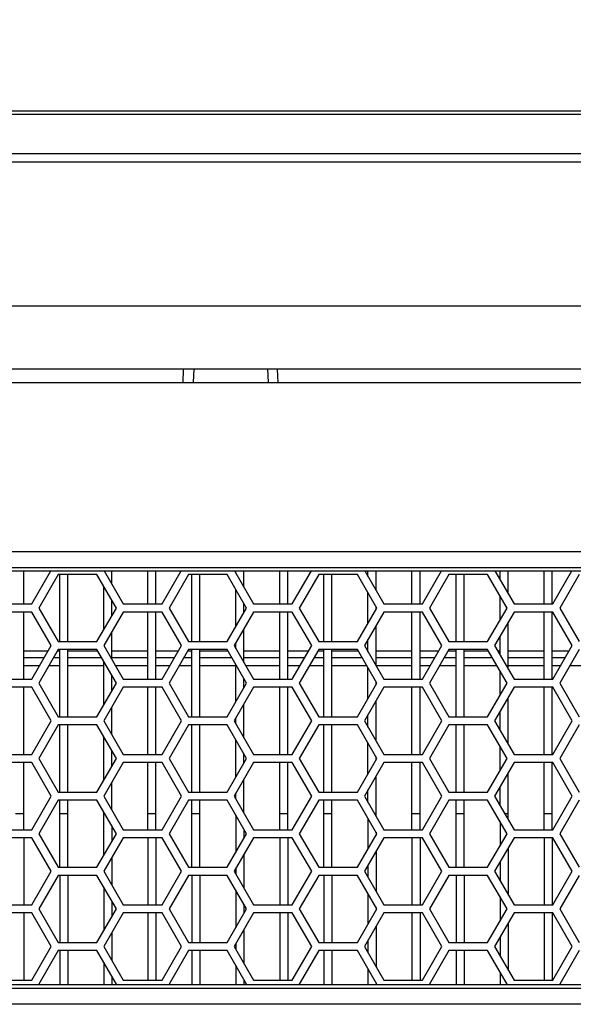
# Model space of a CAD drawing. Header units: millimetres. Extents: x 0 to 420, y 0 to 297.
# Tile 24 of 140: x 94.47 to 102.72, y 226.12 to 240.78. Entities that reach past the tile are written whole.
import ezdxf

# ---------------------------------------------------------------- set-up
doc = ezdxf.new("R2010")
doc.units = ezdxf.units.MM
doc.header["$LTSCALE"] = 23.1
doc.layers.get('0').update_dxf_attribs({"linetype": 'CONTINUOUS'})
doc.layers.add('DIM_PILOTEES', color=7, linetype='CONTINUOUS')
doc.styles.get("Standard").update_dxf_attribs({"font": 'txt', "width": 0.7})
doc.dimstyles.new('DIMSTYLE_1', dxfattribs={"dimtxt": 2.5, "dimasz": 3.5, "dimexe": 2, "dimexo": 0, "dimtad": 1, "dimdec": 0, "dimlfac": 5, "dimdsep": 46, "dimtxsty": 'Standard', "dimblk": '_FILLED', "dimblk1": '_FILLED', "dimblk2": '_FILLED', "dimcen": 0.09, "dimazin": 2, "dimtp": 0.8, "dimtm": 0.8, "dimtfac": 1, "dimtdec": 0, "dimtofl": 0, "dimtmove": 0, "dimatfit": 3, "dimldrblk": '_FILLED', "dimfxl": 0, "dimtolj": 1, "dimarcsym": 0})

# ---------------------------------------------------------------- blocks, each defined once
blk = doc.blocks.new('_FILLED')
at = {"color": 0, "linetype": 'ByBlock'}
blk.add_solid([(0, 0), (-1, 0.1429), (-1, -0.1429)], dxfattribs=at)
blk = doc.blocks.new('*D1')
at = {"layer": 'DIM_PILOTEES', "color": 2, "linetype": 'Continuous'}
for p, q in [((64.544, 228.583), (64.544, 251.421)), ((153.284, 228.583), (153.284, 251.421)), ((64.544, 249.421), (108.914, 249.421)), ((153.284, 249.421), (108.914, 249.421))]:
    blk.add_line(p, q, dxfattribs=at)
at = {"layer": 'DIM_PILOTEES', "color": 2, "linetype": 'Continuous', "xscale": 3.5, "yscale": 3.5, "zscale": 3.5, "rotation": 180}
blk.add_blockref('_FILLED', (64.544, 249.421), dxfattribs=at)
at = {"layer": 'DIM_PILOTEES', "color": 2, "linetype": 'Continuous', "xscale": 3.5, "yscale": 3.5, "zscale": 3.5}
blk.add_blockref('_FILLED', (153.284, 249.421), dxfattribs=at)
at = {"layer": 'DIM_PILOTEES', "color": 2, "linetype": 'Continuous', "insert": (108.914, 252.546), "char_height": 2.5, "width": 8.83929, "attachment_point": 2, "line_spacing_factor": 0.9}
blk.add_mtext('{\\ftxt;\\W0.0001;\\H0.0001;\\~}{\\ftxt;\\W2.3571428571;\\H2.5; }{\\ftxt;\\W0.0001;\\H0.0001;\\~}', dxfattribs=at)

msp = doc.modelspace()

# ---------------------------------------------------------------- linework, layer by layer
at = {"color": 7, "linetype": 'Continuous'}
for p, q in [((67.5419, 239.4205), (150.2863, 239.4205)), ((85.3119, 239.3715), (132.5164, 239.3715)), ((133.1372, 238.6578), (84.691, 238.6578)), ((132.9207, 238.7809), (84.9075, 238.7809)), ((66.3641, 236.5205), (151.4641, 236.5205)), ((66.3641, 235.5805), (151.4641, 235.5805)), ((96.9072, 235.3805), (96.9141, 235.5805)), ((97.064, 235.5805), (97.057, 235.3805)), ((98.1642, 235.5805), (98.1712, 235.3805)), ((98.321, 235.3805), (98.3142, 235.5777)), ((68.2641, 235.3805), (149.5641, 235.3805)), ((74.9606, 232.8605), (142.8676, 232.8605)), ((74.9606, 232.6258), (142.8676, 232.6258)), ((75.0536, 232.5724), (142.7746, 232.5724)), ((94.5321, 232.0805), (94.5321, 232.5724)), ((94.6535, 232.0805), (94.9375, 232.5724)), ((95.0461, 232.5205), (94.7575, 232.0205)), ((95.6235, 232.5205), (95.0461, 232.5205)), ((95.0681, 231.5205), (95.0681, 232.5205)), ((95.1881, 231.5205), (95.1881, 232.5205)), ((95.9122, 232.0205), (95.6235, 232.5205)), ((95.7321, 232.5724), (96.0161, 232.0805)), ((95.8441, 232.3784), (95.8441, 232.5724)), ((96.3801, 232.0805), (96.3801, 232.5724)), ((96.5001, 232.0805), (96.5001, 232.5724)), ((96.5934, 232.0805), (96.8774, 232.5724)), ((96.986, 232.5205), (96.6974, 232.0205)), ((97.5634, 232.5205), (96.986, 232.5205)), ((97.0361, 231.5205), (97.0361, 232.5205)), ((97.1561, 231.5205), (97.1561, 232.5205)), ((97.8521, 232.0205), (97.5634, 232.5205)), ((97.672, 232.5724), (97.956, 232.0805)), ((97.6921, 232.5376), (97.6921, 232.5724)), ((97.8121, 232.3298), (97.8121, 232.5724)), ((98.3481, 232.0805), (98.3481, 232.5724)), ((98.4681, 232.0805), (98.4681, 232.5724)), ((98.5333, 232.0805), (98.8173, 232.5724)), ((98.9259, 232.5205), (98.6373, 232.0205)), ((99.5033, 232.5205), (98.9259, 232.5205)), ((99.0041, 231.5205), (99.0041, 232.5205)), ((99.1241, 231.5205), (99.1241, 232.5205)), ((99.792, 232.0205), (99.5033, 232.5205)), ((99.6119, 232.5724), (99.8959, 232.0805)), ((99.6601, 232.4889), (99.6601, 232.5724)), ((99.7801, 232.2811), (99.7801, 232.5724)), ((100.3161, 232.0805), (100.3161, 232.5724)), ((100.4361, 232.0805), (100.4361, 232.5724)), ((100.4732, 232.0805), (100.7572, 232.5724)), ((100.8658, 232.5205), (100.5772, 232.0205)), ((101.4432, 232.5205), (100.8658, 232.5205)), ((100.9721, 231.5205), (100.9721, 232.5205)), ((101.0921, 231.5205), (101.0921, 232.5205)), ((101.7319, 232.0205), (101.4432, 232.5205)), ((101.5518, 232.5724), (101.8358, 232.0805)), ((101.6281, 232.4403), (101.6281, 232.5724)), ((101.7481, 232.2324), (101.7481, 232.5724)), ((102.2841, 232.0805), (102.2841, 232.5724)), ((102.4041, 232.0805), (102.4041, 232.5724)), ((102.4131, 232.0805), (102.6971, 232.5724)), ((102.8057, 232.5205), (102.5171, 232.0205)), ((95.7241, 231.6948), (95.7241, 232.3463)), ((97.6921, 231.7435), (97.6921, 232.2976)), ((99.6601, 231.7921), (99.6601, 232.2489)), ((101.6281, 231.8408), (101.6281, 232.2003)), ((94.0762, 232.0805), (94.6535, 232.0805)), ((95.8441, 231.9026), (95.8441, 232.1384)), ((96.0161, 232.0805), (96.5934, 232.0805)), ((97.8121, 231.9513), (97.8121, 232.0898)), ((97.956, 232.0805), (98.5333, 232.0805)), ((99.8959, 232.0805), (100.4732, 232.0805)), ((101.8358, 232.0805), (102.4131, 232.0805)), ((94.6535, 231.9605), (94.0762, 231.9605)), ((94.5321, 230.9605), (94.5321, 231.9605)), ((94.9422, 231.4605), (94.6535, 231.9605)), ((94.7575, 232.0205), (95.0461, 231.5205)), ((95.6235, 231.5205), (95.9122, 232.0205)), ((96.0161, 231.9605), (95.7274, 231.4605)), ((96.5934, 231.9605), (96.0161, 231.9605)), ((96.3801, 230.9605), (96.3801, 231.9605)), ((96.5001, 230.9605), (96.5001, 231.9605)), ((96.8821, 231.4605), (96.5934, 231.9605)), ((96.6974, 232.0205), (96.986, 231.5205)), ((97.5634, 231.5205), (97.8521, 232.0205)), ((97.956, 231.9605), (97.6673, 231.4605)), ((98.5333, 231.9605), (97.956, 231.9605)), ((98.3481, 230.9605), (98.3481, 231.9605)), ((98.4681, 230.9605), (98.4681, 231.9605)), ((98.822, 231.4605), (98.5333, 231.9605)), ((98.6373, 232.0205), (98.9259, 231.5205)), ((99.5033, 231.5205), (99.792, 232.0205)), ((99.8959, 231.9605), (99.6072, 231.4605)), ((99.7801, 232), (99.7801, 232.0411)), ((100.4732, 231.9605), (99.8959, 231.9605)), ((100.3161, 230.9605), (100.3161, 231.9605)), ((100.4361, 230.9605), (100.4361, 231.9605)), ((100.7619, 231.4605), (100.4732, 231.9605)), ((100.5772, 232.0205), (100.8658, 231.5205)), ((101.4432, 231.5205), (101.7319, 232.0205)), ((101.8358, 231.9605), (101.5471, 231.4605)), ((102.4131, 231.9605), (101.8358, 231.9605)), ((102.2841, 230.9605), (102.2841, 231.9605)), ((102.4041, 230.9605), (102.4041, 231.9605)), ((102.7018, 231.4605), (102.4131, 231.9605)), ((102.5171, 232.0205), (102.8057, 231.5205)), ((99.7801, 231.1611), (99.7801, 231.76)), ((101.7481, 231.1124), (101.7481, 231.8087)), ((95.8441, 231.2584), (95.8441, 231.6626)), ((97.8121, 231.2098), (97.8121, 231.7113)), ((95.0461, 231.5205), (95.6235, 231.5205)), ((96.986, 231.5205), (97.5634, 231.5205)), ((97.6921, 231.4176), (97.6921, 231.5035)), ((98.9259, 231.5205), (99.5033, 231.5205)), ((99.6601, 231.3689), (99.6601, 231.5521)), ((100.8658, 231.5205), (101.4432, 231.5205)), ((101.6281, 231.3203), (101.6281, 231.6008)), ((94.896, 231.3805), (94.5321, 231.3805)), ((94.6535, 230.9605), (94.9422, 231.4605)), ((95.0461, 231.4005), (94.7575, 230.9005)), ((95.0681, 231.3805), (95.0346, 231.3805)), ((95.6235, 231.4005), (95.0461, 231.4005)), ((95.0681, 230.4005), (95.0681, 231.4005)), ((95.1881, 230.4005), (95.1881, 231.4005)), ((95.635, 231.3805), (95.1881, 231.3805)), ((95.9122, 230.9005), (95.6235, 231.4005)), ((95.7274, 231.4605), (96.0161, 230.9605)), ((96.3801, 231.3805), (95.8441, 231.3805)), ((96.8359, 231.3805), (96.5001, 231.3805)), ((96.5934, 230.9605), (96.8821, 231.4605)), ((96.986, 231.4005), (96.6974, 230.9005)), ((97.0361, 231.3805), (96.9745, 231.3805)), ((97.5634, 231.4005), (96.986, 231.4005)), ((97.0361, 230.4005), (97.0361, 231.4005)), ((97.1561, 230.4005), (97.1561, 231.4005)), ((97.5749, 231.3805), (97.1561, 231.3805)), ((97.8521, 230.9005), (97.5634, 231.4005)), ((97.6673, 231.4605), (97.956, 230.9605)), ((98.3481, 231.3805), (97.8121, 231.3805)), ((98.7758, 231.3805), (98.4681, 231.3805)), ((98.5333, 230.9605), (98.822, 231.4605)), ((98.9259, 231.4005), (98.6373, 230.9005)), ((99.0041, 231.3805), (98.9144, 231.3805)), ((99.5033, 231.4005), (98.9259, 231.4005)), ((99.0041, 230.4005), (99.0041, 231.4005)), ((99.1241, 230.4005), (99.1241, 231.4005)), ((99.5148, 231.3805), (99.1241, 231.3805)), ((99.792, 230.9005), (99.5033, 231.4005)), ((99.6072, 231.4605), (99.8959, 230.9605)), ((99.6601, 231.3805), (99.6534, 231.3805)), ((100.3161, 231.3805), (99.7801, 231.3805)), ((100.7157, 231.3805), (100.4361, 231.3805)), ((100.4732, 230.9605), (100.7619, 231.4605)), ((100.8658, 231.4005), (100.5772, 230.9005)), ((100.9721, 231.3805), (100.8543, 231.3805)), ((101.4432, 231.4005), (100.8658, 231.4005)), ((100.9721, 230.4005), (100.9721, 231.4005)), ((101.0921, 230.4005), (101.0921, 231.4005)), ((101.4547, 231.3805), (101.0921, 231.3805)), ((101.7319, 230.9005), (101.4432, 231.4005)), ((101.5471, 231.4605), (101.8358, 230.9605)), ((101.6281, 231.3805), (101.5933, 231.3805)), ((102.2841, 231.3805), (101.7481, 231.3805)), ((102.6556, 231.3805), (102.4041, 231.3805)), ((102.4131, 230.9605), (102.7018, 231.4605)), ((102.8057, 231.4005), (102.5171, 230.9005)), ((94.8383, 231.2805), (94.5321, 231.2805)), ((95.0681, 231.2805), (94.9769, 231.2805)), ((95.6928, 231.2805), (95.1881, 231.2805)), ((95.7241, 230.5748), (95.7241, 231.2263)), ((96.3801, 231.2805), (95.8441, 231.2805)), ((96.7782, 231.2805), (96.5001, 231.2805)), ((97.0361, 231.2805), (96.9168, 231.2805)), ((97.6327, 231.2805), (97.1561, 231.2805)), ((97.6921, 230.6235), (97.6921, 231.1776)), ((98.3481, 231.2805), (97.8121, 231.2805)), ((98.7181, 231.2805), (98.4681, 231.2805)), ((99.0041, 231.2805), (98.8567, 231.2805)), ((99.5726, 231.2805), (99.1241, 231.2805)), ((100.3161, 231.2805), (99.7801, 231.2805)), ((100.658, 231.2805), (100.4361, 231.2805)), ((100.9721, 231.2805), (100.7966, 231.2805)), ((101.5125, 231.2805), (101.0921, 231.2805)), ((102.2841, 231.2805), (101.7481, 231.2805)), ((102.5979, 231.2805), (102.4041, 231.2805)), ((94.769, 231.1605), (94.5321, 231.1605)), ((95.0681, 231.1605), (94.9076, 231.1605)), ((95.7241, 231.1605), (95.1881, 231.1605)), ((96.3801, 231.1605), (95.9006, 231.1605)), ((96.7089, 231.1605), (96.5001, 231.1605)), ((97.0361, 231.1605), (96.8475, 231.1605)), ((97.6921, 231.1605), (97.1561, 231.1605)), ((98.3481, 231.1605), (97.8405, 231.1605)), ((98.6488, 231.1605), (98.4681, 231.1605)), ((99.0041, 231.1605), (98.7874, 231.1605)), ((99.6419, 231.1605), (99.1241, 231.1605)), ((99.6601, 230.6721), (99.6601, 231.1289)), ((100.3161, 231.1605), (99.7801, 231.1605)), ((100.5887, 231.1605), (100.4361, 231.1605)), ((100.9721, 231.1605), (100.7273, 231.1605)), ((101.5818, 231.1605), (101.0921, 231.1605)), ((101.6281, 230.7208), (101.6281, 231.0803)), ((102.2841, 231.1605), (101.7481, 231.1605)), ((102.5286, 231.1605), (102.4041, 231.1605)), ((102.9401, 231.1605), (102.6672, 231.1605)), ((94.0762, 230.9605), (94.6535, 230.9605)), ((94.7575, 230.9005), (95.0461, 230.4005)), ((95.6235, 230.4005), (95.9122, 230.9005)), ((95.8441, 230.7826), (95.8441, 231.0184)), ((96.0161, 230.9605), (96.5934, 230.9605)), ((96.6974, 230.9005), (96.986, 230.4005)), ((97.5634, 230.4005), (97.8521, 230.9005)), ((97.8121, 230.8313), (97.8121, 230.9698)), ((97.956, 230.9605), (98.5333, 230.9605)), ((98.6373, 230.9005), (98.9259, 230.4005)), ((99.5033, 230.4005), (99.792, 230.9005)), ((99.7801, 230.88), (99.7801, 230.9211)), ((99.8959, 230.9605), (100.4732, 230.9605)), ((100.5772, 230.9005), (100.8658, 230.4005)), ((101.4432, 230.4005), (101.7319, 230.9005)), ((101.8358, 230.9605), (102.4131, 230.9605)), ((102.5171, 230.9005), (102.8057, 230.4005)), ((94.6535, 230.8405), (94.0762, 230.8405)), ((94.5321, 229.8405), (94.5321, 230.8405)), ((94.9422, 230.3405), (94.6535, 230.8405)), ((96.0161, 230.8405), (95.7274, 230.3405)), ((96.5934, 230.8405), (96.0161, 230.8405)), ((96.3801, 229.8405), (96.3801, 230.8405)), ((96.5001, 229.8405), (96.5001, 230.8405)), ((96.8821, 230.3405), (96.5934, 230.8405)), ((97.956, 230.8405), (97.6673, 230.3405)), ((98.5333, 230.8405), (97.956, 230.8405)), ((98.3481, 229.8405), (98.3481, 230.8405)), ((98.4681, 229.8405), (98.4681, 230.8405)), ((98.822, 230.3405), (98.5333, 230.8405)), ((99.8959, 230.8405), (99.6072, 230.3405)), ((100.4732, 230.8405), (99.8959, 230.8405)), ((100.3161, 229.8405), (100.3161, 230.8405)), ((100.4361, 229.8405), (100.4361, 230.8405)), ((100.7619, 230.3405), (100.4732, 230.8405)), ((101.8358, 230.8405), (101.5471, 230.3405)), ((102.4131, 230.8405), (101.8358, 230.8405)), ((102.2841, 229.8405), (102.2841, 230.8405)), ((102.4041, 229.8405), (102.4041, 230.8405)), ((102.7018, 230.3405), (102.4131, 230.8405)), ((97.8121, 230.0898), (97.8121, 230.5913)), ((99.7801, 230.0411), (99.7801, 230.64)), ((101.7481, 229.9924), (101.7481, 230.6887)), ((95.8441, 230.1384), (95.8441, 230.5426)), ((101.6281, 230.2003), (101.6281, 230.4808)), ((94.6535, 229.8405), (94.9422, 230.3405)), ((95.0461, 230.4005), (95.6235, 230.4005)), ((95.7274, 230.3405), (96.0161, 229.8405)), ((96.5934, 229.8405), (96.8821, 230.3405)), ((96.986, 230.4005), (97.5634, 230.4005)), ((97.6673, 230.3405), (97.956, 229.8405)), ((97.6921, 230.2976), (97.6921, 230.3835)), ((98.5333, 229.8405), (98.822, 230.3405)), ((98.9259, 230.4005), (99.5033, 230.4005)), ((99.6072, 230.3405), (99.8959, 229.8405)), ((99.6601, 230.2489), (99.6601, 230.4321)), ((100.4732, 229.8405), (100.7619, 230.3405)), ((100.8658, 230.4005), (101.4432, 230.4005)), ((101.5471, 230.3405), (101.8358, 229.8405)), ((102.4131, 229.8405), (102.7018, 230.3405)), ((95.0461, 230.2805), (94.7575, 229.7805)), ((95.6235, 230.2805), (95.0461, 230.2805)), ((95.0681, 229.2805), (95.0681, 230.2805)), ((95.1881, 229.2805), (95.1881, 230.2805)), ((95.9122, 229.7805), (95.6235, 230.2805)), ((96.986, 230.2805), (96.6974, 229.7805)), ((97.5634, 230.2805), (96.986, 230.2805)), ((97.0361, 229.2805), (97.0361, 230.2805)), ((97.1561, 229.2805), (97.1561, 230.2805)), ((97.8521, 229.7805), (97.5634, 230.2805)), ((98.9259, 230.2805), (98.6373, 229.7805)), ((99.5033, 230.2805), (98.9259, 230.2805)), ((99.0041, 229.2805), (99.0041, 230.2805)), ((99.1241, 229.2805), (99.1241, 230.2805)), ((99.792, 229.7805), (99.5033, 230.2805)), ((100.8658, 230.2805), (100.5772, 229.7805)), ((101.4432, 230.2805), (100.8658, 230.2805)), ((100.9721, 229.2805), (100.9721, 230.2805)), ((101.0921, 229.2805), (101.0921, 230.2805)), ((101.7319, 229.7805), (101.4432, 230.2805)), ((102.8057, 230.2805), (102.5171, 229.7805)), ((95.7241, 229.4548), (95.7241, 230.1063)), ((97.6921, 229.5035), (97.6921, 230.0576)), ((99.6601, 229.5521), (99.6601, 230.0089)), ((95.8441, 229.6626), (95.8441, 229.8984)), ((101.6281, 229.6008), (101.6281, 229.9603)), ((94.0762, 229.8405), (94.6535, 229.8405)), ((94.6535, 229.7205), (94.0762, 229.7205)), ((94.5321, 228.7205), (94.5321, 229.7205)), ((94.9422, 229.2205), (94.6535, 229.7205)), ((94.7575, 229.7805), (95.0461, 229.2805)), ((95.6235, 229.2805), (95.9122, 229.7805)), ((96.0161, 229.7205), (95.7274, 229.2205)), ((96.0161, 229.8405), (96.5934, 229.8405)), ((96.5934, 229.7205), (96.0161, 229.7205)), ((96.3801, 228.7205), (96.3801, 229.7205)), ((96.5001, 228.7205), (96.5001, 229.7205)), ((96.8821, 229.2205), (96.5934, 229.7205)), ((96.6974, 229.7805), (96.986, 229.2805)), ((97.5634, 229.2805), (97.8521, 229.7805)), ((97.956, 229.7205), (97.6673, 229.2205)), ((97.8121, 229.7113), (97.8121, 229.8498)), ((97.956, 229.8405), (98.5333, 229.8405)), ((98.5333, 229.7205), (97.956, 229.7205)), ((98.3481, 228.7205), (98.3481, 229.7205)), ((98.4681, 228.7205), (98.4681, 229.7205)), ((98.822, 229.2205), (98.5333, 229.7205)), ((98.6373, 229.7805), (98.9259, 229.2805)), ((99.5033, 229.2805), (99.792, 229.7805)), ((99.8959, 229.7205), (99.6072, 229.2205)), ((99.7801, 229.76), (99.7801, 229.8011)), ((99.8959, 229.8405), (100.4732, 229.8405)), ((100.4732, 229.7205), (99.8959, 229.7205)), ((100.3161, 228.7205), (100.3161, 229.7205)), ((100.4361, 228.7205), (100.4361, 229.7205)), ((100.7619, 229.2205), (100.4732, 229.7205)), ((100.5772, 229.7805), (100.8658, 229.2805)), ((101.4432, 229.2805), (101.7319, 229.7805)), ((101.8358, 229.7205), (101.5471, 229.2205)), ((101.8358, 229.8405), (102.4131, 229.8405)), ((102.4131, 229.7205), (101.8358, 229.7205)), ((102.2841, 228.7205), (102.2841, 229.7205)), ((102.4041, 228.7205), (102.4041, 229.7205)), ((102.7018, 229.2205), (102.4131, 229.7205)), ((102.5171, 229.7805), (102.8057, 229.2805)), ((101.7481, 228.8724), (101.7481, 229.5687)), ((95.8441, 229.0184), (95.8441, 229.4226)), ((97.8121, 228.9698), (97.8121, 229.4713)), ((99.7801, 228.9211), (99.7801, 229.52)), ((95.0461, 229.2805), (95.6235, 229.2805)), ((96.986, 229.2805), (97.5634, 229.2805)), ((98.9259, 229.2805), (99.5033, 229.2805)), ((99.6601, 229.1289), (99.6601, 229.3121)), ((100.8658, 229.2805), (101.4432, 229.2805)), ((101.6281, 229.0803), (101.6281, 229.3608)), ((94.6535, 228.7205), (94.9422, 229.2205)), ((95.0461, 229.1605), (94.7575, 228.6605)), ((95.6235, 229.1605), (95.0461, 229.1605)), ((95.0681, 228.1605), (95.0681, 229.1605)), ((95.1881, 228.1605), (95.1881, 229.1605)), ((95.9122, 228.6605), (95.6235, 229.1605)), ((95.7274, 229.2205), (96.0161, 228.7205)), ((96.5934, 228.7205), (96.8821, 229.2205)), ((96.986, 229.1605), (96.6974, 228.6605)), ((97.5634, 229.1605), (96.986, 229.1605)), ((97.0361, 228.1605), (97.0361, 229.1605)), ((97.1561, 228.1605), (97.1561, 229.1605)), ((97.8521, 228.6605), (97.5634, 229.1605)), ((97.6673, 229.2205), (97.956, 228.7205)), ((97.6921, 229.1776), (97.6921, 229.2635)), ((98.5333, 228.7205), (98.822, 229.2205)), ((98.9259, 229.1605), (98.6373, 228.6605)), ((99.5033, 229.1605), (98.9259, 229.1605)), ((99.0041, 228.1605), (99.0041, 229.1605)), ((99.1241, 228.1605), (99.1241, 229.1605)), ((99.792, 228.6605), (99.5033, 229.1605)), ((99.6072, 229.2205), (99.8959, 228.7205)), ((100.4732, 228.7205), (100.7619, 229.2205)), ((100.8658, 229.1605), (100.5772, 228.6605)), ((101.4432, 229.1605), (100.8658, 229.1605)), ((100.9721, 228.1605), (100.9721, 229.1605)), ((101.0921, 228.1605), (101.0921, 229.1605)), ((101.7319, 228.6605), (101.4432, 229.1605)), ((101.5471, 229.2205), (101.8358, 228.7205)), ((102.4131, 228.7205), (102.7018, 229.2205)), ((102.8057, 229.1605), (102.5171, 228.6605)), ((95.7241, 228.3348), (95.7241, 228.9863)), ((94.4121, 228.9605), (94.5321, 228.9605)), ((95.0681, 228.9605), (95.1881, 228.9605)), ((95.7241, 228.9605), (95.739, 228.9605)), ((96.3801, 228.9605), (96.5001, 228.9605)), ((97.0361, 228.9605), (97.1561, 228.9605)), ((97.6921, 228.9376), (97.6921, 228.3835)), ((98.3481, 228.9605), (98.4681, 228.9605)), ((99.0041, 228.9605), (99.1241, 228.9605)), ((99.6601, 228.8889), (99.6601, 228.4321)), ((99.7573, 228.9605), (99.7801, 228.9605)), ((100.3161, 228.9605), (100.4361, 228.9605)), ((100.9721, 228.9605), (101.0921, 228.9605)), ((101.6281, 228.8403), (101.6281, 228.4808)), ((101.6972, 228.9605), (101.7481, 228.9605)), ((102.2841, 228.9605), (102.4041, 228.9605)), ((94.0762, 228.7205), (94.6535, 228.7205)), ((95.8441, 228.7784), (95.8441, 228.5426)), ((96.0161, 228.7205), (96.5934, 228.7205)), ((97.8121, 228.7298), (97.8121, 228.5913)), ((97.956, 228.7205), (98.5333, 228.7205)), ((99.8959, 228.7205), (100.4732, 228.7205)), ((101.8358, 228.7205), (102.4131, 228.7205)), ((94.6535, 228.6005), (94.0762, 228.6005)), ((94.5321, 228.6005), (94.5321, 227.6005)), ((94.9422, 228.1005), (94.6535, 228.6005)), ((94.7575, 228.6605), (95.0461, 228.1605)), ((95.6235, 228.1605), (95.9122, 228.6605)), ((96.0161, 228.6005), (95.7274, 228.1005)), ((96.5934, 228.6005), (96.0161, 228.6005)), ((96.3801, 228.6005), (96.3801, 227.6005)), ((96.5001, 228.6005), (96.5001, 227.6005)), ((96.8821, 228.1005), (96.5934, 228.6005)), ((96.6974, 228.6605), (96.986, 228.1605)), ((97.5634, 228.1605), (97.8521, 228.6605)), ((97.956, 228.6005), (97.6673, 228.1005)), ((98.5333, 228.6005), (97.956, 228.6005)), ((98.3481, 228.6005), (98.3481, 227.6005)), ((98.4681, 228.6005), (98.4681, 227.6005)), ((98.822, 228.1005), (98.5333, 228.6005)), ((98.6373, 228.6605), (98.9259, 228.1605)), ((99.5033, 228.1605), (99.792, 228.6605)), ((99.8959, 228.6005), (99.6072, 228.1005)), ((99.7801, 228.6811), (99.7801, 228.64)), ((100.4732, 228.6005), (99.8959, 228.6005)), ((100.3161, 228.6005), (100.3161, 227.6005)), ((100.4361, 228.6005), (100.4361, 227.6005)), ((100.7619, 228.1005), (100.4732, 228.6005)), ((100.5772, 228.6605), (100.8658, 228.1605)), ((101.4432, 228.1605), (101.7319, 228.6605)), ((101.8358, 228.6005), (101.5471, 228.1005)), ((102.4131, 228.6005), (101.8358, 228.6005)), ((102.2841, 228.6005), (102.2841, 227.6005)), ((102.4041, 228.6005), (102.4041, 227.6005)), ((102.7018, 228.1005), (102.4131, 228.6005)), ((102.5171, 228.6605), (102.8057, 228.1605)), ((99.7801, 228.4), (99.7801, 227.8011)), ((101.7481, 228.4487), (101.7481, 227.7524)), ((95.8441, 228.3026), (95.8441, 227.8984)), ((97.8121, 228.3513), (97.8121, 227.8498)), ((94.6535, 227.6005), (94.9422, 228.1005)), ((95.0461, 228.1605), (95.6235, 228.1605)), ((95.7274, 228.1005), (96.0161, 227.6005)), ((96.5934, 227.6005), (96.8821, 228.1005)), ((96.986, 228.1605), (97.5634, 228.1605)), ((97.6673, 228.1005), (97.956, 227.6005)), ((97.6921, 228.1435), (97.6921, 228.0576)), ((98.5333, 227.6005), (98.822, 228.1005)), ((98.9259, 228.1605), (99.5033, 228.1605)), ((99.6072, 228.1005), (99.8959, 227.6005)), ((99.6601, 228.1921), (99.6601, 228.0089)), ((100.4732, 227.6005), (100.7619, 228.1005)), ((100.8658, 228.1605), (101.4432, 228.1605)), ((101.5471, 228.1005), (101.8358, 227.6005)), ((101.6281, 228.2408), (101.6281, 227.9603)), ((102.4131, 227.6005), (102.7018, 228.1005)), ((95.0461, 228.0405), (94.7575, 227.5405)), ((95.6235, 228.0405), (95.0461, 228.0405)), ((95.0681, 228.0405), (95.0681, 227.0405)), ((95.1881, 228.0405), (95.1881, 227.0405)), ((95.9122, 227.5405), (95.6235, 228.0405)), ((96.986, 228.0405), (96.6974, 227.5405)), ((97.5634, 228.0405), (96.986, 228.0405)), ((97.0361, 228.0405), (97.0361, 227.0405)), ((97.1561, 228.0405), (97.1561, 227.0405)), ((97.8521, 227.5405), (97.5634, 228.0405)), ((98.9259, 228.0405), (98.6373, 227.5405)), ((99.5033, 228.0405), (98.9259, 228.0405)), ((99.0041, 228.0405), (99.0041, 227.0405)), ((99.1241, 228.0405), (99.1241, 227.0405)), ((99.792, 227.5405), (99.5033, 228.0405)), ((100.8658, 228.0405), (100.5772, 227.5405)), ((101.4432, 228.0405), (100.8658, 228.0405)), ((100.9721, 228.0405), (100.9721, 227.0405)), ((101.0921, 228.0405), (101.0921, 227.0405)), ((101.7319, 227.5405), (101.4432, 228.0405)), ((102.8057, 228.0405), (102.5171, 227.5405)), ((95.7241, 227.8663), (95.7241, 227.2148)), ((97.6921, 227.8176), (97.6921, 227.2635)), ((95.8441, 227.6584), (95.8441, 227.4226)), ((99.6601, 227.7689), (99.6601, 227.3121)), ((101.6281, 227.7203), (101.6281, 227.3608)), ((94.0762, 227.6005), (94.6535, 227.6005)), ((94.7575, 227.5405), (95.0461, 227.0405)), ((95.6235, 227.0405), (95.9122, 227.5405)), ((96.0161, 227.6005), (96.5934, 227.6005)), ((96.6974, 227.5405), (96.986, 227.0405)), ((97.5634, 227.0405), (97.8521, 227.5405)), ((97.8121, 227.6098), (97.8121, 227.4713)), ((97.956, 227.6005), (98.5333, 227.6005)), ((98.6373, 227.5405), (98.9259, 227.0405)), ((99.5033, 227.0405), (99.792, 227.5405)), ((99.7801, 227.5611), (99.7801, 227.52)), ((99.8959, 227.6005), (100.4732, 227.6005)), ((100.5772, 227.5405), (100.8658, 227.0405)), ((101.4432, 227.0405), (101.7319, 227.5405)), ((101.8358, 227.6005), (102.4131, 227.6005)), ((102.5171, 227.5405), (102.8057, 227.0405)), ((94.6535, 227.4805), (94.0762, 227.4805)), ((94.5321, 227.4805), (94.5321, 226.4805)), ((94.9422, 226.9805), (94.6535, 227.4805)), ((96.0161, 227.4805), (95.7274, 226.9805)), ((96.5934, 227.4805), (96.0161, 227.4805)), ((96.3801, 227.4805), (96.3801, 226.4805)), ((96.5001, 227.4805), (96.5001, 226.4805)), ((96.8821, 226.9805), (96.5934, 227.4805)), ((97.956, 227.4805), (97.6673, 226.9805)), ((98.5333, 227.4805), (97.956, 227.4805)), ((98.3481, 227.4805), (98.3481, 226.4805)), ((98.4681, 227.4805), (98.4681, 226.4805)), ((98.822, 226.9805), (98.5333, 227.4805)), ((99.8959, 227.4805), (99.6072, 226.9805)), ((100.4732, 227.4805), (99.8959, 227.4805)), ((100.3161, 227.4805), (100.3161, 226.4805)), ((100.4361, 227.4805), (100.4361, 226.4805)), ((100.7619, 226.9805), (100.4732, 227.4805)), ((101.8358, 227.4805), (101.5471, 226.9805)), ((102.4131, 227.4805), (101.8358, 227.4805)), ((102.2841, 227.4805), (102.2841, 226.4805)), ((102.4041, 227.4805), (102.4041, 226.4805)), ((102.7018, 226.9805), (102.4131, 227.4805)), ((97.8121, 227.2313), (97.8121, 226.7298)), ((99.7801, 227.28), (99.7801, 226.6811)), ((101.7481, 227.3287), (101.7481, 226.6324)), ((95.8441, 227.1826), (95.8441, 226.7784)), ((99.6601, 227.0721), (99.6601, 226.8889)), ((101.6281, 227.1208), (101.6281, 226.8403)), ((94.6535, 226.4805), (94.9422, 226.9805)), ((95.0461, 227.0405), (95.6235, 227.0405)), ((95.7274, 226.9805), (96.0161, 226.4805)), ((96.5934, 226.4805), (96.8821, 226.9805)), ((96.986, 227.0405), (97.5634, 227.0405)), ((97.6673, 226.9805), (97.956, 226.4805)), ((97.6921, 227.0235), (97.6921, 226.9376)), ((98.5333, 226.4805), (98.822, 226.9805)), ((98.9259, 227.0405), (99.5033, 227.0405)), ((99.6072, 226.9805), (99.8959, 226.4805)), ((100.4732, 226.4805), (100.7619, 226.9805)), ((100.8658, 227.0405), (101.4432, 227.0405)), ((101.5471, 226.9805), (101.8358, 226.4805)), ((102.4131, 226.4805), (102.7018, 226.9805)), ((95.0461, 226.9205), (94.7575, 226.4205)), ((95.6235, 226.9205), (95.0461, 226.9205)), ((95.0681, 226.9205), (95.0681, 226.4087)), ((95.1881, 226.9205), (95.1881, 226.4087)), ((95.9122, 226.4205), (95.6235, 226.9205)), ((96.986, 226.9205), (96.6974, 226.4205)), ((97.5634, 226.9205), (96.986, 226.9205)), ((97.0361, 226.9205), (97.0361, 226.4087)), ((97.1561, 226.9205), (97.1561, 226.4087)), ((97.8521, 226.4205), (97.5634, 226.9205)), ((98.9259, 226.9205), (98.6373, 226.4205)), ((99.5033, 226.9205), (98.9259, 226.9205)), ((99.0041, 226.9205), (99.0041, 226.4087)), ((99.1241, 226.9205), (99.1241, 226.4087)), ((99.792, 226.4205), (99.5033, 226.9205)), ((100.8658, 226.9205), (100.5772, 226.4205)), ((101.4432, 226.9205), (100.8658, 226.9205)), ((100.9721, 226.9205), (100.9721, 226.4087)), ((101.0921, 226.9205), (101.0921, 226.4087)), ((101.7319, 226.4205), (101.4432, 226.9205)), ((102.8057, 226.9205), (102.5171, 226.4205)), ((95.7241, 226.7463), (95.7241, 226.4087)), ((97.6921, 226.6976), (97.6921, 226.4087)), ((99.6601, 226.6489), (99.6601, 226.4087)), ((95.8441, 226.5384), (95.8441, 226.4087)), ((97.8121, 226.4898), (97.8121, 226.4087)), ((101.6281, 226.6003), (101.6281, 226.4087)), ((139.668, 226.3553), (78.1603, 226.3553)), ((139.6373, 226.4087), (78.1909, 226.4087)), ((94.0762, 226.4805), (94.6535, 226.4805)), ((94.7575, 226.4205), (94.7643, 226.4087)), ((95.9053, 226.4087), (95.9122, 226.4205)), ((96.0161, 226.4805), (96.5934, 226.4805)), ((96.6974, 226.4205), (96.7042, 226.4087)), ((97.8452, 226.4087), (97.8521, 226.4205)), ((97.956, 226.4805), (98.5333, 226.4805)), ((98.6373, 226.4205), (98.6441, 226.4087)), ((99.7801, 226.4411), (99.7801, 226.4087)), ((99.7851, 226.4087), (99.792, 226.4205)), ((99.8959, 226.4805), (100.4732, 226.4805)), ((100.5772, 226.4205), (100.584, 226.4087)), ((101.725, 226.4087), (101.7319, 226.4205)), ((101.8358, 226.4805), (102.4131, 226.4805)), ((102.5171, 226.4205), (102.5239, 226.4087)), ((139.668, 226.1205), (78.1603, 226.1205))]:
    msp.add_line(p, q, dxfattribs=at)

# ---------------------------------------------------------------- dimensions: what is measured, and where the dimension line sits
at = {"layer": 'DIM_PILOTEES', "color": 2, "linetype": 'Continuous'}
dim = msp.add_linear_dim(base=(153.2841, 249.4205), p1=(64.5441, 228.583), p2=(153.2841, 228.583), text='{\\ftxt;\\W0.0001;\\H0.0001;\\~}{\\ftxt;\\W2.3571428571;\\H2.5; }{\\ftxt;\\W0.0001;\\H0.0001;\\~}', dimstyle='DIMSTYLE_1', dxfattribs=at)
dim.commit()
dim.dimension.update_dxf_attribs({"geometry": '*D1', "text_midpoint": (108.557, 249.4205), "dimtype": 160})

doc.saveas('drawing.dxf')
